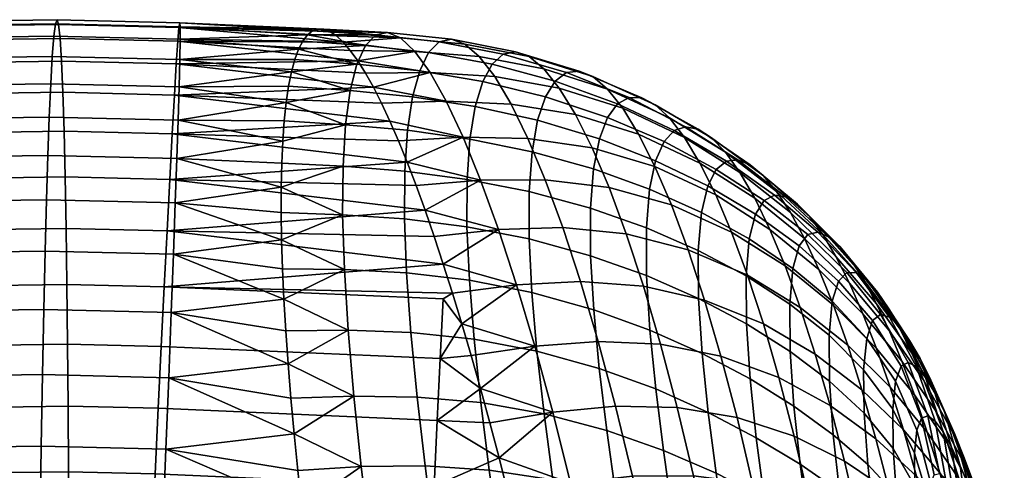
# Model space of a CAD drawing. Extents: x -120 to 2831, y -92 to 75.
# Tile 221 of 256: x 2118 to 2145, y 52 to 64. Entities that reach past the tile are written whole.
import ezdxf

# ---------------------------------------------------------------- set-up
doc = ezdxf.new("R2010")
doc.units = 0
doc.layers.add('GLASS', color=18, linetype='CONTINUOUS')

msp = doc.modelspace()

# ---------------------------------------------------------------- meshes
at = {"layer": 'GLASS'}
mesh = msp.add_polyface(dxfattribs=at)
corners = [(2116.727, 60.797, 68.621), (2119.599, 60.838, 68.71), (2119.628, 59.622, 66.811), (2116.849, 59.583, 66.725), (2116.604, 61.829, 70.662), (2119.567, 61.871, 70.753), (2116.483, 62.656, 72.82), (2119.531, 62.699, 72.914), (2116.366, 63.259, 75.065), (2119.493, 63.303, 75.161), (2116.254, 63.627, 77.359), (2119.453, 63.672, 77.458), (2116.15, 63.756, 79.668), (2119.411, 63.802, 79.769), (2116.054, 63.649, 81.954), (2119.368, 63.696, 82.056), (2115.969, 63.317, 84.182), (2119.326, 63.365, 84.285), (2115.895, 62.778, 86.322), (2119.283, 62.825, 86.427), (2115.831, 62.052, 88.349), (2119.242, 62.1, 88.455), (2115.778, 61.164, 90.243), (2119.203, 61.213, 90.349), (2115.737, 60.142, 91.989), (2119.166, 60.191, 92.095), (2113.861, 60.646, 68.462), (2114.077, 59.437, 66.571), (2113.648, 61.674, 70.497), (2113.442, 62.496, 72.651), (2113.246, 63.095, 74.891), (2113.063, 63.459, 77.181), (2112.896, 63.585, 79.486), (2112.749, 63.475, 81.769), (2112.62, 63.141, 83.995), (2112.513, 62.6, 86.134), (2112.427, 61.873, 88.16), (2112.362, 60.985, 90.052), (2112.316, 59.962, 91.798), (2111.008, 60.386, 68.231), (2111.317, 59.185, 66.348), (2110.705, 61.405, 70.259), (2110.414, 62.22, 72.406), (2110.139, 62.811, 74.639), (2109.886, 63.169, 76.924), (2109.657, 63.289, 79.225), (2109.457, 63.174, 81.503), (2109.287, 62.837, 83.726), (2109.147, 62.292, 85.862), (2109.039, 61.563, 87.886), (2108.96, 60.674, 89.777), (2108.911, 59.651, 91.523), (2108.004, 59.99, 67.909), (2108.411, 58.802, 66.037), (2107.607, 60.997, 69.927), (2107.226, 61.799, 72.065), (2106.869, 62.38, 74.289), (2106.541, 62.728, 76.566), (2106.248, 62.839, 78.859), (2105.992, 62.718, 81.132)]
mesh.append_faces([[corners[k] for k in face] for face in [(0, 1, 2, 3), (4, 5, 1, 0), (6, 7, 5, 4), (8, 9, 7, 6), (10, 11, 9, 8), (12, 13, 11, 10), (14, 15, 13, 12), (16, 17, 15, 14), (18, 19, 17, 16), (20, 21, 19, 18), (22, 23, 21, 20), (24, 25, 23, 22), (26, 0, 3, 27), (28, 4, 0, 26), (29, 6, 4, 28), (30, 8, 6, 29), (31, 10, 8, 30), (32, 12, 10, 31), (33, 14, 12, 32), (34, 16, 14, 33), (35, 18, 16, 34), (36, 20, 18, 35), (37, 22, 20, 36), (38, 24, 22, 37), (39, 26, 27, 40), (41, 28, 26, 39), (42, 29, 28, 41), (43, 30, 29, 42), (44, 31, 30, 43), (45, 32, 31, 44), (46, 33, 32, 45), (47, 34, 33, 46), (48, 35, 34, 47), (49, 36, 35, 48), (50, 37, 36, 49), (51, 38, 37, 50), (52, 39, 40, 53), (54, 41, 39, 52), (55, 42, 41, 54), (56, 43, 42, 55), (57, 44, 43, 56), (58, 45, 44, 57), (59, 46, 45, 58)]])
mesh = msp.add_polyface(dxfattribs=at)
corners = [(2127.823, 62.006, 71.795), (2122.58, 62.625, 72.933), (2127.612, 62.383, 72.832), (2127.407, 62.71, 73.888), (2122.621, 63.227, 75.18), (2127.21, 62.986, 74.96), (2127.021, 63.208, 76.045), (2126.84, 63.376, 77.141), (2122.652, 63.594, 77.477), (2126.667, 63.491, 78.246), (2126.503, 63.55, 79.356), (2122.673, 63.722, 79.788), (2126.349, 63.554, 80.469), (2122.531, 61.799, 70.771), (2122.683, 63.615, 82.076), (2126.071, 63.395, 82.694), (2126.205, 63.503, 81.583), (2122.683, 63.283, 84.305), (2125.948, 63.232, 83.799), (2122.673, 62.743, 86.447), (2125.735, 62.741, 85.981), (2125.836, 63.014, 84.896), (2125.646, 62.413, 87.052), (2125.569, 62.031, 88.107), (2122.655, 62.017, 88.475), (2122.621, 63.227, 75.18), (2122.58, 62.625, 72.933), (2119.531, 62.699, 72.914), (2119.493, 63.303, 75.161), (2122.531, 61.799, 70.771), (2119.567, 61.871, 70.753), (2122.673, 63.722, 79.788), (2122.652, 63.594, 77.477), (2119.453, 63.672, 77.458), (2119.411, 63.802, 79.769), (2122.683, 63.283, 84.305), (2122.683, 63.615, 82.076), (2119.368, 63.696, 82.056), (2119.326, 63.365, 84.285), (2122.655, 62.017, 88.475), (2122.673, 62.743, 86.447), (2119.283, 62.825, 86.427), (2119.242, 62.1, 88.455), (2127.387, 62.622, 86.086), (2125.735, 62.741, 85.981), (2125.646, 62.413, 87.052), (2127.613, 63.116, 83.948), (2125.948, 63.232, 83.799), (2125.836, 63.014, 84.896), (2126.071, 63.395, 82.694), (2127.884, 63.397, 81.776), (2126.349, 63.554, 80.469), (2126.205, 63.503, 81.583), (2128.195, 63.464, 79.591), (2126.667, 63.491, 78.246), (2126.503, 63.55, 79.356), (2128.542, 63.317, 77.412), (2126.84, 63.376, 77.141), (2127.21, 61.918, 88.168)]
mesh.append_faces([[corners[k] for k in face] for face in [(0, 1, 2, 2), (3, 4, 5, 5), (5, 4, 6, 6), (7, 8, 9, 9), (10, 11, 12, 12), (11, 10, 9, 9), (8, 7, 6, 6), (1, 3, 2, 2), (3, 1, 4, 4), (9, 8, 11, 11), (6, 4, 8, 8), (0, 13, 1, 1), (14, 12, 11, 11), (14, 15, 16, 16), (17, 18, 15, 15), (19, 20, 21, 21), (19, 22, 20, 20), (23, 22, 24, 24), (21, 18, 17, 17), (17, 19, 21, 21), (19, 24, 22, 22), (17, 15, 14, 14), (14, 16, 12, 12), (25, 26, 27, 28), (26, 29, 30, 27), (31, 32, 33, 34), (35, 36, 37, 38), (36, 31, 34, 37), (39, 40, 41, 42), (40, 35, 38, 41), (32, 25, 28, 33), (43, 44, 45, 45), (46, 47, 48, 48), (46, 49, 47, 47), (43, 48, 44, 44), (50, 51, 52, 52), (53, 54, 55, 55), (56, 57, 54, 54), (53, 55, 51, 51), (50, 52, 49, 49), (46, 48, 43, 43), (58, 43, 45, 45), (50, 53, 51, 51)]])
mesh = msp.add_polyface(dxfattribs=at)
corners = [(2122.336, 58.188, 65.094), (2129.196, 58.739, 66.084), (2129.438, 58.041, 65.236), (2129.682, 57.304, 64.424), (2122.407, 59.555, 66.828), (2128.957, 59.395, 66.964), (2128.654, 58.504, 93.792), (2127.005, 58.616, 93.87), (2127.051, 57.157, 95.522), (2128.708, 57.068, 95.415), (2130.312, 58.297, 93.666), (2130.376, 56.872, 95.259), (2128.661, 59.774, 92.032), (2127.017, 59.905, 92.081), (2130.316, 59.556, 91.927), (2128.733, 60.86, 90.154), (2127.086, 61.009, 90.173), (2130.39, 60.627, 90.067), (2128.865, 61.751, 88.182), (2127.21, 61.918, 88.168), (2130.531, 61.495, 88.118), (2129.054, 62.442, 86.138), (2127.387, 62.622, 86.086), (2130.73, 62.159, 86.107), (2129.292, 62.928, 84.044), (2127.613, 63.116, 83.948), (2130.98, 62.622, 84.055), (2129.575, 63.209, 81.918), (2127.884, 63.397, 81.776), (2131.273, 62.886, 81.979), (2129.897, 63.284, 79.779), (2128.195, 63.464, 79.591), (2131.603, 62.951, 79.895), (2130.254, 63.153, 77.645), (2128.542, 63.317, 77.412), (2130.64, 62.82, 75.534), (2128.922, 62.959, 75.261), (2131.052, 62.287, 73.464), (2129.33, 62.396, 73.157), (2131.484, 61.559, 71.452), (2129.761, 61.632, 71.118), (2127.21, 62.986, 74.96), (2127.021, 63.208, 76.045), (2127.612, 62.383, 72.832), (2127.407, 62.71, 73.888), (2127.823, 62.006, 71.795), (2126.84, 63.376, 77.141), (2126.071, 63.395, 82.694), (2126.667, 63.491, 78.246), (2130.211, 60.676, 69.162), (2128.262, 61.102, 69.785), (2128.039, 61.578, 70.778), (2128.721, 60.009, 67.876), (2128.489, 60.578, 68.816), (2130.676, 59.536, 67.306), (2128.957, 59.395, 66.964), (2129.196, 58.739, 66.084), (2131.151, 58.223, 65.566), (2129.682, 57.304, 64.424), (2129.438, 58.041, 65.236)]
mesh.append_faces([[corners[k] for k in face] for face in [(0, 1, 2, 2), (3, 0, 2, 2), (1, 4, 5, 5), (6, 7, 8, 9), (10, 6, 9, 11), (12, 13, 7, 6), (14, 12, 6, 10), (15, 16, 13, 12), (17, 15, 12, 14), (18, 19, 16, 15), (20, 18, 15, 17), (21, 22, 19, 18), (23, 21, 18, 20), (24, 25, 22, 21), (26, 24, 21, 23), (27, 28, 25, 24), (29, 27, 24, 26), (30, 31, 28, 27), (32, 30, 27, 29), (33, 34, 31, 30), (35, 36, 34, 33), (37, 38, 36, 35), (39, 40, 38, 37), (36, 41, 42, 42), (38, 43, 44, 44), (38, 45, 43, 43), (36, 44, 41, 41), (34, 42, 46, 46), (28, 47, 25, 25), (34, 48, 31, 31), (38, 44, 36, 36), (40, 45, 38, 38), (34, 36, 42, 42), (49, 50, 51, 40), (49, 52, 53, 53), (54, 55, 52, 52), (49, 53, 50, 50), (49, 54, 52, 52), (56, 55, 54, 54), (57, 56, 54, 54), (58, 59, 57, 57), (56, 57, 59, 59), (51, 45, 40, 40)]])
mesh = msp.add_polyface(dxfattribs=at)
corners = [(2131.965, 57.973, 93.476), (2130.312, 58.297, 93.666), (2130.376, 56.872, 95.259), (2132.038, 56.547, 95.036), (2131.965, 59.232, 91.753), (2130.316, 59.556, 91.927), (2133.597, 58.79, 91.502), (2133.601, 57.525, 93.212), (2135.083, 58.268, 91.197), (2135.089, 56.996, 92.893), (2132.042, 60.288, 89.9), (2130.39, 60.627, 90.067), (2133.678, 59.832, 89.649), (2135.166, 59.295, 89.343), (2132.191, 61.126, 87.964), (2130.531, 61.495, 88.118), (2133.834, 60.631, 87.719), (2135.329, 60.051, 87.416), (2132.401, 61.75, 85.98), (2130.73, 62.159, 86.107), (2134.052, 61.201, 85.758), (2135.552, 60.559, 85.479), (2132.66, 62.171, 83.97), (2130.98, 62.622, 84.055), (2134.318, 61.563, 83.794), (2135.822, 60.852, 83.56), (2132.96, 62.398, 81.95), (2131.273, 62.886, 81.979), (2134.622, 61.734, 81.835), (2133.294, 62.435, 79.93), (2131.603, 62.951, 79.895), (2134.958, 61.724, 79.891), (2131.965, 62.821, 77.817), (2130.254, 63.153, 77.645), (2129.897, 63.284, 79.779), (2133.658, 62.287, 77.922), (2135.318, 61.541, 77.968), (2132.354, 62.497, 75.761), (2130.64, 62.82, 75.534), (2134.046, 61.957, 75.939), (2135.7, 61.189, 76.076), (2132.766, 61.982, 73.743), (2131.052, 62.287, 73.464), (2134.453, 61.447, 73.993), (2136.098, 60.67, 74.223), (2133.195, 61.281, 71.778), (2131.484, 61.559, 71.452), (2134.875, 60.76, 72.098), (2131.932, 60.642, 69.516), (2130.211, 60.676, 69.162), (2129.761, 61.632, 71.118), (2133.638, 60.396, 69.882), (2135.308, 59.902, 70.267), (2132.392, 59.543, 67.671), (2130.676, 59.536, 67.306), (2134.09, 59.336, 68.07), (2135.748, 58.875, 68.514), (2132.86, 58.272, 65.933), (2131.151, 58.223, 65.566), (2134.547, 58.106, 66.358), (2136.19, 57.686, 66.854), (2133.33, 56.837, 64.319), (2131.632, 56.748, 63.958), (2135.004, 56.714, 64.761), (2129.682, 57.304, 64.424)]
mesh.append_faces([[corners[k] for k in face] for face in [(0, 1, 2, 3), (4, 5, 1, 0), (6, 4, 0, 7), (8, 6, 7, 9), (10, 11, 5, 4), (12, 10, 4, 6), (13, 12, 6, 8), (14, 15, 11, 10), (16, 14, 10, 12), (17, 16, 12, 13), (18, 19, 15, 14), (20, 18, 14, 16), (21, 20, 16, 17), (22, 23, 19, 18), (24, 22, 18, 20), (25, 24, 20, 21), (26, 27, 23, 22), (28, 26, 22, 24), (29, 30, 27, 26), (31, 29, 26, 28), (32, 33, 34, 30), (35, 32, 30, 29), (36, 35, 29, 31), (37, 38, 33, 32), (39, 37, 32, 35), (40, 39, 35, 36), (41, 42, 38, 37), (43, 41, 37, 39), (44, 43, 39, 40), (45, 46, 42, 41), (47, 45, 41, 43), (48, 49, 50, 46), (51, 48, 46, 45), (52, 51, 45, 47), (53, 54, 49, 48), (55, 53, 48, 51), (56, 55, 51, 52), (57, 58, 54, 53), (59, 57, 53, 55), (60, 59, 55, 56), (61, 62, 58, 57), (63, 61, 57, 59), (62, 64, 58, 58)]])
mesh = msp.add_polyface(dxfattribs=at)
corners = [(2128.957, 59.395, 66.964), (2122.407, 59.555, 66.828), (2128.721, 60.009, 67.876), (2122.472, 60.768, 68.727), (2128.489, 60.578, 68.816), (2128.262, 61.102, 69.785), (2122.531, 61.799, 70.771), (2128.039, 61.578, 70.778), (2127.823, 62.006, 71.795), (2122.261, 56.698, 63.54), (2122.336, 58.188, 65.094), (2129.682, 57.304, 64.424), (2129.196, 58.739, 66.084), (2122.505, 57.567, 95.347), (2125.444, 56.373, 96.382), (2125.406, 57.18, 95.6), (2122.628, 61.129, 90.369), (2125.453, 61.109, 90.153), (2125.505, 61.596, 89.141), (2125.413, 60.572, 91.139), (2122.554, 58.932, 93.763), (2125.382, 57.946, 94.779), (2125.371, 58.671, 93.919), (2122.595, 60.107, 92.115), (2125.372, 59.351, 93.025), (2125.386, 59.985, 92.097), (2122.655, 62.017, 88.475), (2125.569, 62.031, 88.107), (2122.407, 59.555, 66.828), (2122.336, 58.188, 65.094), (2119.653, 58.253, 65.078), (2119.628, 59.622, 66.811), (2122.261, 56.698, 63.54), (2119.674, 56.761, 63.525), (2122.531, 61.799, 70.771), (2122.472, 60.768, 68.727), (2119.599, 60.838, 68.71), (2119.567, 61.871, 70.753), (2122.595, 60.107, 92.115), (2122.628, 61.129, 90.369), (2119.203, 61.213, 90.349), (2119.166, 60.191, 92.095), (2122.655, 62.017, 88.475), (2119.242, 62.1, 88.455), (2122.505, 57.567, 95.347), (2122.554, 58.932, 93.763), (2119.129, 59.016, 93.742), (2119.093, 57.651, 95.327), (2125.382, 57.946, 94.779), (2125.406, 57.18, 95.6), (2127.051, 57.157, 95.522), (2125.371, 58.671, 93.919), (2127.005, 58.616, 93.87), (2125.372, 59.351, 93.025), (2127.017, 59.905, 92.081), (2125.386, 59.985, 92.097), (2127.086, 61.009, 90.173), (2125.413, 60.572, 91.139), (2125.505, 61.596, 89.141), (2125.453, 61.109, 90.153), (2127.21, 61.918, 88.168), (2125.569, 62.031, 88.107), (2125.646, 62.413, 87.052)]
mesh.append_faces([[corners[k] for k in face] for face in [(0, 1, 2, 2), (2, 3, 4, 4), (5, 6, 7, 7), (6, 8, 7, 7), (3, 5, 4, 4), (9, 10, 11, 11), (5, 3, 6, 6), (2, 1, 3, 3), (10, 1, 12, 12), (13, 14, 15, 15), (16, 17, 18, 18), (16, 19, 17, 17), (20, 21, 22, 22), (23, 24, 25, 25), (20, 22, 24, 24), (25, 19, 23, 23), (18, 26, 16, 16), (24, 23, 20, 20), (19, 16, 23, 23), (27, 26, 18, 18), (13, 21, 20, 20), (13, 15, 21, 21), (28, 29, 30, 31), (29, 32, 33, 30), (34, 35, 36, 37), (35, 28, 31, 36), (38, 39, 40, 41), (39, 42, 43, 40), (44, 45, 46, 47), (45, 38, 41, 46), (48, 49, 50, 50), (51, 48, 52, 52), (53, 51, 52, 52), (48, 50, 52, 52), (53, 52, 54, 54), (54, 55, 53, 53), (56, 57, 55, 54), (56, 58, 59, 59), (60, 61, 58, 58), (56, 59, 57, 57), (60, 62, 61, 61), (60, 58, 56, 56)]])
mesh = msp.add_polyface(dxfattribs=at)
corners = [(2136.471, 56.389, 92.514), (2135.089, 56.996, 92.893), (2135.177, 55.545, 94.375), (2136.565, 54.926, 93.95), (2137.745, 55.717, 92.075), (2137.842, 54.249, 93.455), (2136.463, 57.667, 90.837), (2135.083, 58.268, 91.197), (2137.734, 56.991, 90.427), (2138.896, 56.242, 89.968), (2138.907, 54.983, 91.571), (2136.548, 58.673, 88.986), (2135.166, 59.295, 89.343), (2137.82, 57.972, 88.591), (2138.981, 57.189, 88.164), (2136.715, 59.382, 87.068), (2135.329, 60.051, 87.416), (2137.989, 58.628, 86.691), (2139.15, 57.788, 86.301), (2136.942, 59.822, 85.159), (2135.552, 60.559, 85.479), (2138.218, 58.998, 84.819), (2139.377, 58.086, 84.479), (2137.213, 60.04, 83.29), (2135.822, 60.852, 83.56), (2138.487, 59.138, 83.007), (2136.127, 60.957, 81.667), (2134.622, 61.734, 81.835), (2134.318, 61.563, 83.794), (2137.515, 60.072, 81.467), (2138.783, 59.094, 81.262), (2136.459, 60.89, 79.803), (2134.958, 61.724, 79.891), (2137.841, 59.94, 79.691), (2139.1, 58.894, 79.579), (2136.813, 60.661, 77.973), (2135.318, 61.541, 77.968), (2138.185, 59.658, 77.96), (2139.431, 58.556, 77.953), (2137.185, 60.276, 76.179), (2135.7, 61.189, 76.076), (2138.544, 59.233, 76.274), (2137.57, 59.74, 74.43), (2136.098, 60.67, 74.223), (2138.913, 58.673, 74.637), (2136.508, 59.989, 72.42), (2134.875, 60.76, 72.098), (2134.453, 61.447, 73.993), (2137.965, 59.055, 72.732), (2139.29, 57.98, 73.054), (2136.927, 59.148, 70.678), (2135.308, 59.902, 70.267), (2138.366, 58.226, 71.094), (2137.349, 58.152, 69.011), (2135.748, 58.875, 68.514), (2138.77, 57.256, 69.526), (2137.773, 57.006, 67.429), (2136.19, 57.686, 66.854), (2139.174, 56.149, 68.039), (2136.631, 56.343, 65.301), (2135.004, 56.714, 64.761), (2134.547, 58.106, 66.358), (2138.195, 55.714, 65.946), (2139.574, 54.91, 66.643), (2137.066, 54.852, 63.868), (2135.458, 55.171, 63.294), (2138.609, 54.285, 64.575)]
mesh.append_faces([[corners[k] for k in face] for face in [(0, 1, 2, 3), (4, 0, 3, 5), (6, 7, 1, 0), (8, 6, 0, 4), (9, 8, 4, 10), (11, 12, 7, 6), (13, 11, 6, 8), (14, 13, 8, 9), (15, 16, 12, 11), (17, 15, 11, 13), (18, 17, 13, 14), (19, 20, 16, 15), (21, 19, 15, 17), (22, 21, 17, 18), (23, 24, 20, 19), (25, 23, 19, 21), (26, 27, 28, 24), (29, 26, 24, 23), (30, 29, 23, 25), (31, 32, 27, 26), (33, 31, 26, 29), (34, 33, 29, 30), (35, 36, 32, 31), (37, 35, 31, 33), (38, 37, 33, 34), (39, 40, 36, 35), (41, 39, 35, 37), (42, 43, 40, 39), (44, 42, 39, 41), (45, 46, 47, 43), (48, 45, 43, 42), (49, 48, 42, 44), (50, 51, 46, 45), (52, 50, 45, 48), (53, 54, 51, 50), (55, 53, 50, 52), (56, 57, 54, 53), (58, 56, 53, 55), (59, 60, 61, 57), (62, 59, 57, 56), (63, 62, 56, 58), (64, 65, 60, 59), (66, 64, 59, 62)]])
mesh = msp.add_polyface(dxfattribs=at)
corners = [(2117.406, 51.749, 59.892), (2119.714, 51.781, 59.963), (2119.72, 49.887, 59.076), (2117.507, 49.856, 59.007), (2117.304, 53.494, 60.911), (2119.704, 53.528, 60.985), (2117.198, 55.141, 62.083), (2119.691, 55.176, 62.16), (2117.086, 56.724, 63.445), (2119.674, 56.761, 63.525), (2116.97, 58.216, 64.995), (2119.653, 58.253, 65.078), (2116.849, 59.583, 66.725), (2119.628, 59.622, 66.811), (2115.705, 58.967, 93.637), (2119.129, 59.016, 93.742), (2119.166, 60.191, 92.095), (2115.737, 60.142, 91.989), (2115.682, 57.602, 95.222), (2119.093, 57.651, 95.327), (2115.669, 56.05, 96.715), (2119.058, 56.097, 96.819), (2115.667, 54.317, 98.084), (2119.023, 54.364, 98.188), (2115.677, 52.418, 99.3), (2118.991, 52.465, 99.403), (2115.701, 50.376, 100.335), (2118.962, 50.422, 100.436), (2114.909, 53.368, 60.778), (2115.104, 51.628, 59.763), (2114.711, 55.01, 61.944), (2114.505, 56.589, 63.301), (2114.293, 58.075, 64.846), (2114.077, 59.437, 66.571), (2112.288, 58.788, 93.446), (2112.316, 59.962, 91.798), (2112.278, 57.424, 95.032), (2112.288, 55.872, 96.526), (2112.318, 54.141, 97.897), (2112.372, 52.245, 99.116), (2112.448, 50.205, 100.154), (2112.525, 53.151, 60.585), (2112.812, 51.418, 59.578), (2112.236, 54.784, 61.744), (2111.936, 56.354, 63.093), (2111.628, 57.831, 64.63), (2111.317, 59.185, 66.348), (2108.887, 58.477, 93.171), (2108.911, 59.651, 91.523), (2108.889, 57.114, 94.758), (2108.921, 55.564, 96.254), (2108.985, 53.836, 97.628), (2109.08, 51.944, 98.85), (2109.208, 49.909, 99.892), (2110.016, 52.82, 60.316), (2110.398, 51.1, 59.32), (2109.629, 54.44, 61.465), (2109.23, 55.997, 62.804), (2108.822, 57.462, 64.33), (2108.411, 58.802, 66.037), (2107.529, 52.387, 59.982), (2108.008, 50.684, 58.998), (2107.047, 53.991, 61.118), (2106.55, 55.531, 62.444), (2106.043, 56.978, 63.957)]
mesh.append_faces([[corners[k] for k in face] for face in [(0, 1, 2, 3), (4, 5, 1, 0), (6, 7, 5, 4), (8, 9, 7, 6), (10, 11, 9, 8), (12, 13, 11, 10), (14, 15, 16, 17), (18, 19, 15, 14), (20, 21, 19, 18), (22, 23, 21, 20), (24, 25, 23, 22), (26, 27, 25, 24), (28, 4, 0, 29), (30, 6, 4, 28), (31, 8, 6, 30), (32, 10, 8, 31), (33, 12, 10, 32), (34, 14, 17, 35), (36, 18, 14, 34), (37, 20, 18, 36), (38, 22, 20, 37), (39, 24, 22, 38), (40, 26, 24, 39), (41, 28, 29, 42), (43, 30, 28, 41), (44, 31, 30, 43), (45, 32, 31, 44), (46, 33, 32, 45), (47, 34, 35, 48), (49, 36, 34, 47), (50, 37, 36, 49), (51, 38, 37, 50), (52, 39, 38, 51), (53, 40, 39, 52), (54, 41, 42, 55), (56, 43, 41, 54), (57, 44, 43, 56), (58, 45, 44, 57), (59, 46, 45, 58), (60, 54, 55, 61), (62, 56, 54, 60), (63, 57, 56, 62), (64, 58, 57, 63)]])
mesh = msp.add_polyface(dxfattribs=at)
corners = [(2139.942, 55.415, 89.455), (2138.896, 56.242, 89.968), (2138.907, 54.983, 91.571), (2139.955, 54.191, 90.99), (2140.026, 56.314, 87.711), (2138.981, 57.189, 88.164), (2140.941, 55.329, 87.236), (2140.861, 54.495, 88.879), (2140.192, 56.852, 85.91), (2139.15, 57.788, 86.301), (2141.099, 55.801, 85.534), (2141.854, 54.587, 85.194), (2141.709, 54.189, 86.736), (2140.413, 57.08, 84.159), (2139.377, 58.086, 84.479), (2141.31, 55.962, 83.887), (2142.047, 54.69, 83.696), (2139.641, 58.149, 82.736), (2138.487, 59.138, 83.007), (2138.218, 58.998, 84.819), (2140.667, 57.071, 82.501), (2141.551, 55.891, 82.334), (2142.269, 54.571, 82.284), (2139.928, 58.031, 81.076), (2138.783, 59.094, 81.262), (2140.943, 56.884, 80.937), (2141.811, 55.647, 80.882), (2142.508, 54.289, 80.965), (2140.233, 57.765, 79.492), (2139.1, 58.894, 79.579), (2141.232, 56.557, 79.459), (2142.082, 55.271, 79.519), (2142.757, 53.884, 79.731), (2140.549, 57.371, 77.976), (2139.431, 58.556, 77.953), (2141.531, 56.114, 78.057), (2142.361, 54.789, 78.236), (2139.774, 58.089, 76.381), (2138.544, 59.233, 76.274), (2138.185, 59.658, 77.96), (2140.874, 56.863, 76.521), (2141.836, 55.569, 76.723), (2142.645, 54.217, 77.024), (2140.125, 57.502, 74.863), (2138.913, 58.673, 74.637), (2141.205, 56.249, 75.126), (2142.146, 54.932, 75.452), (2140.482, 56.798, 73.402), (2139.29, 57.98, 73.054), (2141.54, 55.535, 73.79), (2142.458, 54.211, 74.242), (2139.672, 57.159, 71.531), (2138.366, 58.226, 71.094), (2137.965, 59.055, 72.732), (2140.842, 55.982, 72), (2141.877, 54.725, 72.514), (2140.055, 56.212, 70.076), (2138.77, 57.256, 69.526), (2141.203, 55.058, 70.665), (2142.215, 53.823, 71.302), (2140.437, 55.143, 68.696), (2139.174, 56.149, 68.039), (2141.562, 54.028, 69.4), (2140.815, 53.958, 67.401), (2139.574, 54.91, 66.643)]
mesh.append_faces([[corners[k] for k in face] for face in [(0, 1, 2, 3), (4, 5, 1, 0), (6, 4, 0, 7), (8, 9, 5, 4), (10, 8, 4, 6), (11, 10, 6, 12), (13, 14, 9, 8), (15, 13, 8, 10), (16, 15, 10, 11), (17, 18, 19, 14), (20, 17, 14, 13), (21, 20, 13, 15), (22, 21, 15, 16), (23, 24, 18, 17), (25, 23, 17, 20), (26, 25, 20, 21), (27, 26, 21, 22), (28, 29, 24, 23), (30, 28, 23, 25), (31, 30, 25, 26), (32, 31, 26, 27), (33, 34, 29, 28), (35, 33, 28, 30), (36, 35, 30, 31), (37, 38, 39, 34), (40, 37, 34, 33), (41, 40, 33, 35), (42, 41, 35, 36), (43, 44, 38, 37), (45, 43, 37, 40), (46, 45, 40, 41), (47, 48, 44, 43), (49, 47, 43, 45), (50, 49, 45, 46), (51, 52, 53, 48), (54, 51, 48, 47), (55, 54, 47, 49), (56, 57, 52, 51), (58, 56, 51, 54), (59, 58, 54, 55), (60, 61, 57, 56), (62, 60, 56, 58), (63, 64, 61, 60)]])
mesh = msp.add_polyface(dxfattribs=at)
corners = [(2131.41, 51.186, 59.848), (2129.44, 51.402, 59.929), (2131.165, 52.149, 60.372), (2129.523, 53.146, 60.951), (2130.918, 53.086, 60.942), (2131.653, 50.198, 59.369), (2129.352, 49.51, 59.041), (2130.671, 53.994, 61.556), (2129.602, 54.792, 62.127), (2129.928, 56.529, 63.648), (2130.175, 55.717, 62.911), (2129.68, 56.375, 63.492), (2130.423, 54.872, 62.213), (2130.902, 51.828, 99.059), (2129.197, 51.938, 99.328), (2129.452, 50.011, 100.28), (2131.167, 49.947, 99.982), (2132.596, 51.568, 98.678), (2132.868, 49.734, 99.548), (2134.267, 51.158, 98.17), (2134.543, 49.374, 98.967), (2130.678, 53.619, 97.962), (2128.985, 53.768, 98.194), (2132.363, 53.324, 97.636), (2134.027, 52.88, 97.205), (2135.537, 52.346, 96.698), (2135.781, 50.657, 97.577), (2132.174, 54.989, 96.423), (2130.5, 55.306, 96.693), (2133.828, 54.53, 96.063), (2135.332, 53.982, 95.638), (2132.038, 56.547, 95.036), (2130.376, 56.872, 95.259), (2133.682, 56.089, 94.735), (2135.177, 55.545, 94.375), (2133.601, 57.525, 93.212), (2131.965, 57.973, 93.476), (2135.089, 56.996, 92.893), (2133.8, 55.249, 62.842), (2132.115, 55.123, 62.495), (2131.632, 56.748, 63.958), (2133.33, 56.837, 64.319), (2135.458, 55.171, 63.294), (2135.004, 56.714, 64.761), (2134.264, 53.521, 61.518), (2132.595, 53.363, 61.191), (2135.904, 53.487, 61.971), (2134.718, 51.667, 60.36), (2133.069, 51.481, 60.058), (2135.159, 49.701, 59.38), (2133.531, 49.493, 59.108), (2130.175, 55.717, 62.911), (2129.928, 56.529, 63.648), (2130.671, 53.994, 61.556), (2130.423, 54.872, 62.213), (2130.918, 53.086, 60.942), (2131.41, 51.186, 59.848), (2131.165, 52.149, 60.372), (2131.653, 50.198, 59.369), (2129.682, 57.304, 64.424)]
mesh.append_faces([[corners[k] for k in face] for face in [(0, 1, 2, 2), (3, 4, 2, 2), (0, 5, 1, 1), (6, 1, 5, 5), (4, 3, 7, 7), (1, 3, 2, 2), (8, 7, 3, 3), (9, 10, 11, 11), (12, 8, 10, 10), (10, 8, 11, 11), (8, 12, 7, 7), (13, 14, 15, 16), (17, 13, 16, 18), (19, 17, 18, 20), (21, 22, 14, 13), (23, 21, 13, 17), (24, 23, 17, 19), (25, 24, 19, 26), (27, 28, 21, 23), (29, 27, 23, 24), (30, 29, 24, 25), (31, 32, 28, 27), (33, 31, 27, 29), (34, 33, 29, 30), (35, 36, 31, 33), (37, 35, 33, 34), (38, 39, 40, 41), (42, 38, 41, 43), (44, 45, 39, 38), (46, 44, 38, 42), (47, 48, 45, 44), (49, 50, 48, 47), (40, 51, 52, 52), (39, 53, 54, 54), (45, 55, 53, 53), (39, 54, 51, 51), (48, 56, 57, 57), (50, 58, 56, 48), (45, 57, 55, 55), (40, 39, 51, 51), (57, 45, 48, 48), (45, 53, 39, 39), (59, 40, 52, 52)]])
mesh = msp.add_polyface(dxfattribs=at)
corners = [(2129.44, 51.402, 59.929), (2129.352, 49.51, 59.041), (2121.934, 49.833, 59.089), (2122.022, 51.725, 59.977), (2122.104, 53.47, 60.999), (2122.184, 55.115, 62.175), (2129.602, 54.792, 62.127), (2129.523, 53.146, 60.951), (2122.261, 56.698, 63.54), (2129.928, 56.529, 63.648), (2129.68, 56.375, 63.492), (2129.682, 57.304, 64.424), (2122.306, 52.384, 99.422), (2125.812, 51.819, 99.629), (2125.715, 52.791, 99.073), (2122.381, 54.282, 98.208), (2125.629, 53.735, 98.469), (2125.555, 54.648, 97.818), (2122.447, 56.015, 96.839), (2125.493, 55.528, 97.122), (2125.444, 56.373, 96.382), (2122.223, 50.342, 100.455), (2126.042, 49.802, 100.592), (2125.922, 50.822, 100.136), (2122.505, 57.567, 95.347), (2122.022, 51.725, 59.977), (2121.934, 49.833, 59.089), (2119.72, 49.887, 59.076), (2119.714, 51.781, 59.963), (2122.104, 53.47, 60.999), (2119.704, 53.528, 60.985), (2122.261, 56.698, 63.54), (2122.184, 55.115, 62.175), (2119.691, 55.176, 62.16), (2119.674, 56.761, 63.525), (2122.381, 54.282, 98.208), (2122.447, 56.015, 96.839), (2119.058, 56.097, 96.819), (2119.023, 54.364, 98.188), (2122.505, 57.567, 95.347), (2119.093, 57.651, 95.327), (2122.223, 50.342, 100.455), (2122.306, 52.384, 99.422), (2118.991, 52.465, 99.403), (2118.962, 50.422, 100.436), (2129.197, 51.938, 99.328), (2127.499, 51.919, 99.505), (2127.741, 49.947, 100.469), (2129.452, 50.011, 100.28), (2128.985, 53.768, 98.194), (2127.3, 53.79, 98.353), (2128.821, 55.483, 96.887), (2127.15, 55.542, 97.021), (2130.5, 55.306, 96.693), (2130.678, 53.619, 97.962), (2128.708, 57.068, 95.415), (2127.051, 57.157, 95.522), (2130.376, 56.872, 95.259), (2125.715, 52.791, 99.073), (2125.812, 51.819, 99.629), (2125.629, 53.735, 98.469), (2125.922, 50.822, 100.136), (2125.493, 55.528, 97.122), (2125.555, 54.648, 97.818), (2125.444, 56.373, 96.382), (2125.406, 57.18, 95.6)]
mesh.append_faces([[corners[k] for k in face] for face in [(0, 1, 2, 3), (4, 5, 6, 7), (7, 0, 3, 4), (8, 9, 10, 10), (5, 8, 10, 6), (9, 8, 11, 11), (12, 13, 14, 14), (15, 16, 17, 17), (15, 14, 16, 16), (18, 19, 20, 20), (18, 17, 19, 19), (21, 22, 23, 23), (23, 13, 12, 12), (24, 18, 20, 20), (18, 15, 17, 17), (12, 21, 23, 23), (15, 12, 14, 14), (25, 26, 27, 28), (29, 25, 28, 30), (31, 32, 33, 34), (35, 36, 37, 38), (36, 39, 40, 37), (41, 42, 43, 44), (42, 35, 38, 43), (30, 33, 32, 29), (45, 46, 47, 48), (49, 50, 46, 45), (51, 52, 50, 49), (53, 51, 49, 54), (55, 56, 52, 51), (57, 55, 51, 53), (58, 59, 46, 46), (60, 58, 50, 50), (59, 61, 46, 46), (62, 63, 52, 52), (64, 62, 52, 52), (65, 64, 56, 56), (63, 60, 50, 50), (61, 47, 46, 46), (58, 46, 50, 50), (56, 64, 52, 52), (52, 63, 50, 50)]])
mesh = msp.add_polyface(dxfattribs=at)
corners = [(2136.935, 51.74, 96.11), (2135.537, 52.346, 96.698), (2135.781, 50.657, 97.577), (2137.18, 50.085, 96.894), (2138.217, 51.088, 95.442), (2138.46, 49.472, 96.124), (2136.726, 53.36, 95.139), (2135.332, 53.982, 95.638), (2138.006, 52.687, 94.565), (2139.172, 51.981, 93.908), (2139.381, 50.412, 94.686), (2140.217, 51.257, 93.153), (2140.421, 49.736, 93.83), (2141.127, 50.533, 92.272), (2141.323, 49.083, 92.849), (2136.565, 54.926, 93.95), (2135.177, 55.545, 94.375), (2137.842, 54.249, 93.455), (2139.007, 53.526, 92.885), (2140.054, 52.765, 92.223), (2140.971, 51.974, 91.445), (2141.738, 51.152, 90.5), (2141.883, 49.824, 91.212), (2138.907, 54.983, 91.571), (2137.745, 55.717, 92.075), (2139.955, 54.191, 90.99), (2140.874, 53.336, 90.314), (2141.649, 52.398, 89.502), (2142.222, 51.397, 88.54), (2142.299, 50.333, 89.367), (2140.861, 54.495, 88.879), (2139.942, 55.415, 89.455), (2141.636, 53.449, 88.218), (2142.211, 52.278, 87.473), (2141.709, 54.189, 86.736), (2140.941, 55.329, 87.236), (2142.272, 52.89, 86.233), (2142.396, 53.207, 84.928), (2141.854, 54.587, 85.194), (2142.551, 52.832, 70.156), (2141.562, 54.028, 69.4), (2141.203, 55.058, 70.665), (2142.215, 53.823, 71.302), (2141.918, 52.896, 68.213), (2140.815, 53.958, 67.401), (2140.437, 55.143, 68.696), (2139.968, 53.544, 65.351), (2138.609, 54.285, 64.575), (2138.195, 55.714, 65.946), (2139.574, 54.91, 66.643), (2141.187, 52.66, 66.2), (2142.268, 51.667, 67.112), (2137.493, 53.224, 62.572), (2135.904, 53.487, 61.971), (2135.458, 55.171, 63.294), (2137.066, 54.852, 63.868), (2139.015, 52.726, 63.329), (2140.352, 52.06, 64.173), (2141.55, 51.255, 65.103), (2142.609, 50.346, 66.105), (2136.338, 51.674, 60.807), (2134.718, 51.667, 60.36), (2134.264, 53.521, 61.518), (2137.907, 51.47, 61.424), (2139.407, 51.047, 62.222), (2140.724, 50.465, 63.122), (2141.902, 49.751, 64.121), (2136.758, 49.747, 59.814), (2135.159, 49.701, 59.38), (2138.304, 49.603, 60.439), (2139.783, 49.26, 61.265)]
mesh.append_faces([[corners[k] for k in face] for face in [(0, 1, 2, 3), (4, 0, 3, 5), (6, 7, 1, 0), (8, 6, 0, 4), (9, 8, 4, 10), (11, 9, 10, 12), (13, 11, 12, 14), (15, 16, 7, 6), (17, 15, 6, 8), (18, 17, 8, 9), (19, 18, 9, 11), (20, 19, 11, 13), (21, 20, 13, 22), (23, 24, 17, 18), (25, 23, 18, 19), (26, 25, 19, 20), (27, 26, 20, 21), (28, 27, 21, 29), (30, 31, 25, 26), (32, 30, 26, 27), (33, 32, 27, 28), (34, 35, 30, 32), (36, 34, 32, 33), (37, 38, 34, 36), (39, 40, 41, 42), (43, 44, 45, 40), (46, 47, 48, 49), (50, 46, 49, 44), (51, 50, 44, 43), (52, 53, 54, 55), (56, 52, 55, 47), (57, 56, 47, 46), (58, 57, 46, 50), (59, 58, 50, 51), (60, 61, 62, 53), (63, 60, 53, 52), (64, 63, 52, 56), (65, 64, 56, 57), (66, 65, 57, 58), (67, 68, 61, 60), (69, 67, 60, 63), (70, 69, 63, 64)]])
mesh = msp.add_polyface(dxfattribs=at)
corners = [(2142.299, 50.333, 89.367), (2141.738, 51.152, 90.5), (2141.883, 49.824, 91.212), (2142.426, 49.181, 89.953), (2142.563, 53.267, 83.641), (2142.047, 54.69, 83.696), (2141.854, 54.587, 85.194), (2142.396, 53.207, 84.928), (2142.759, 53.128, 82.412), (2142.269, 54.571, 82.284), (2142.972, 52.839, 81.253), (2142.508, 54.289, 80.965), (2143.196, 52.436, 80.161), (2142.757, 53.884, 79.731), (2143.014, 53.382, 78.573), (2142.361, 54.789, 78.236), (2142.082, 55.271, 79.519), (2143.427, 51.943, 79.131), (2143.274, 52.8, 77.484), (2142.645, 54.217, 77.024), (2143.664, 51.377, 78.16), (2142.932, 53.566, 75.876), (2142.146, 54.932, 75.452), (2141.836, 55.569, 76.723), (2143.538, 52.149, 76.457), (2143.904, 50.75, 77.242), (2143.221, 52.844, 74.789), (2142.458, 54.211, 74.242), (2143.803, 51.439, 75.487), (2144.146, 50.069, 76.375), (2142.772, 53.409, 73.092), (2141.877, 54.725, 72.514), (2141.54, 55.535, 73.79), (2143.511, 52.056, 73.761), (2144.069, 50.674, 74.573), (2144.39, 49.343, 75.556), (2143.086, 52.531, 72.003), (2142.215, 53.823, 71.302), (2143.801, 51.206, 72.79), (2144.335, 49.86, 73.711), (2143.398, 51.58, 70.976), (2142.551, 52.832, 70.156), (2144.09, 50.298, 71.877), (2144.601, 49, 72.902), (2142.883, 51.755, 69.082), (2141.918, 52.896, 68.213), (2141.562, 54.028, 69.4), (2143.708, 50.56, 70.014), (2144.376, 49.335, 71.023), (2143.211, 50.597, 68.085), (2142.268, 51.667, 67.112), (2144.013, 49.473, 69.121), (2143.532, 49.361, 67.172), (2142.609, 50.346, 66.105), (2142.941, 48.938, 65.2), (2141.902, 49.751, 64.121), (2141.55, 51.255, 65.103), (2142.222, 51.397, 88.54), (2142.668, 49.546, 88.078), (2142.607, 50.362, 87.456), (2142.211, 52.278, 87.473), (2142.598, 51.019, 86.667), (2142.272, 52.89, 86.233), (2142.644, 51.471, 85.745), (2142.74, 51.702, 84.748), (2142.875, 51.735, 83.729), (2143.037, 51.602, 82.722), (2143.219, 51.338, 81.744), (2143.415, 50.969, 80.803), (2143.621, 50.516, 79.901), (2143.833, 49.993, 79.04), (2144.051, 49.413, 78.218)]
mesh.append_faces([[corners[k] for k in face] for face in [(0, 1, 2, 3), (4, 5, 6, 7), (8, 9, 5, 4), (10, 11, 9, 8), (12, 13, 11, 10), (14, 15, 16, 13), (17, 14, 13, 12), (18, 19, 15, 14), (20, 18, 14, 17), (21, 22, 23, 19), (24, 21, 19, 18), (25, 24, 18, 20), (26, 27, 22, 21), (28, 26, 21, 24), (29, 28, 24, 25), (30, 31, 32, 27), (33, 30, 27, 26), (34, 33, 26, 28), (35, 34, 28, 29), (36, 37, 31, 30), (38, 36, 30, 33), (39, 38, 33, 34), (40, 41, 37, 36), (42, 40, 36, 38), (43, 42, 38, 39), (44, 45, 46, 41), (47, 44, 41, 40), (48, 47, 40, 42), (49, 50, 45, 44), (51, 49, 44, 47), (52, 53, 50, 49), (54, 55, 56, 53), (57, 0, 58, 59), (60, 57, 59, 61), (7, 62, 63, 64), (8, 4, 65, 66), (10, 8, 66, 67), (4, 7, 64, 65), (17, 12, 68, 69), (25, 20, 70, 71), (20, 17, 69, 70), (12, 10, 67, 68), (62, 60, 61, 63)]])

doc.saveas('drawing.dxf')
